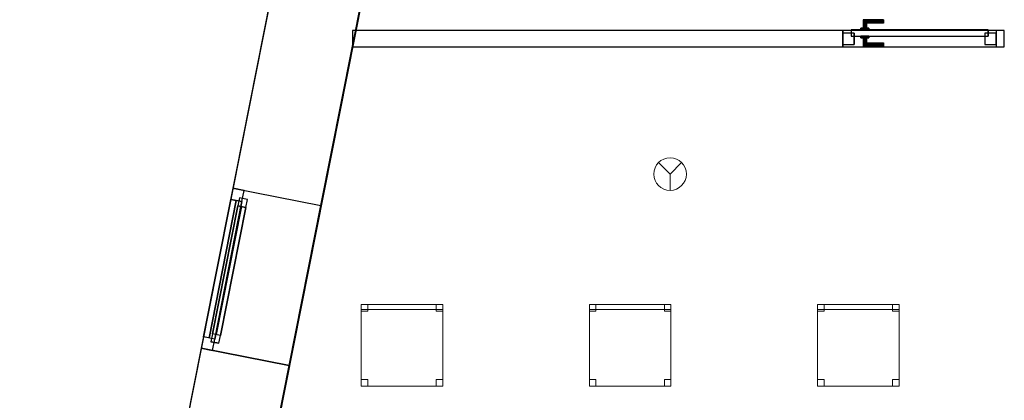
# Model space of a CAD drawing. Header units: metres. Extents: x 391.1 to 427.5, y 12.7 to 28.4.
# Tile 8 of 135: x 398.3 to 404.3, y 21.3 to 23.6. Entities that reach past the tile are written whole.
import ezdxf

# ---------------------------------------------------------------- set-up
doc = ezdxf.new("R2010")
doc.units = ezdxf.units.M
doc.layers.add('01_CARPINTERIA', color=5, linetype='Continuous', lineweight=25, true_color=0x0000ff)
doc.layers.add('01_SUELOS', color=7, linetype='Continuous', lineweight=25, true_color=0x007f00)
for name, color, linetype, lineweight in [('02_MOBILIARIO', 7, 'Continuous', 18), ('A-DETL-____-MBND', 7, 'Continuous', 18), ('A-DETL-GENF-OTLN', 7, 'Continuous', 18), ('A-GENM-____-OTLN', 7, 'Continuous', 18), ('A-WALL-____-MCUT', 7, 'Continuous', 25), ('A-WALL-____-OTLN', 7, 'Continuous', 25)]:
    doc.layers.add(name, color=color, linetype=linetype, lineweight=lineweight)

# ---------------------------------------------------------------- blocks, each defined once
blk = doc.blocks.new('Family - Cadira d_Oficina_P1-154551-04_PCI_P1')
at = {"layer": 'A-DETL-____-MBND', "color": 253, "true_color": 0xaaaaaa}
for p, q in [((0, 0), (0, 0.5)), ((0, 0.5), (0.5, 0.5)), ((0.5, 0.5), (0, 0.5)), ((0, 0.5), (0, 0)), ((0, 0.47), (0, 0.5)), ((0, 0.5), (0.5, 0.5)), ((0.5, 0.5), (0, 0.5)), ((0, 0.5), (0, 0.47)), ((0, 0.46), (0, 0.5)), ((0, 0.5), (0.04, 0.5)), ((0.04, 0.5), (0, 0.5)), ((0, 0.5), (0, 0.46)), ((0.04, 0.5), (0.04, 0.46)), ((0.04, 0.46), (0.04, 0.5)), ((0.46, 0.46), (0.46, 0.5)), ((0.46, 0.5), (0.5, 0.5)), ((0.5, 0.5), (0.46, 0.5)), ((0.46, 0.5), (0.46, 0.46)), ((0.5, 0.5), (0.5, 0)), ((0.5, 0), (0.5, 0.5)), ((0.5, 0.5), (0.5, 0.47)), ((0.5, 0.47), (0.5, 0.5)), ((0.5, 0.5), (0.5, 0.46)), ((0.5, 0.46), (0.5, 0.5)), ((0.5, 0.47), (0, 0.47)), ((0, 0.47), (0.5, 0.47)), ((0.04, 0.46), (0, 0.46)), ((0, 0.46), (0.04, 0.46)), ((0.5, 0.46), (0.46, 0.46)), ((0.46, 0.46), (0.5, 0.46)), ((0, 0), (0, 0.04)), ((0, 0.04), (0.04, 0.04)), ((0.04, 0.04), (0, 0.04)), ((0, 0.04), (0, 0)), ((0.5, 0), (0, 0)), ((0, 0), (0.5, 0)), ((0.04, 0), (0, 0)), ((0, 0), (0.04, 0)), ((0.04, 0.04), (0.04, 0)), ((0.04, 0), (0.04, 0.04)), ((0.46, 0), (0.46, 0.04)), ((0.46, 0.04), (0.5, 0.04)), ((0.5, 0.04), (0.46, 0.04)), ((0.46, 0.04), (0.46, 0)), ((0.5, 0), (0.46, 0)), ((0.46, 0), (0.5, 0)), ((0.5, 0.04), (0.5, 0)), ((0.5, 0), (0.5, 0.04))]:
    blk.add_line(p, q, dxfattribs=at)
blk = doc.blocks.new('Forma directa - LONDR55-XX_ZZ-ARQ-CAA-M3D-Londres55-154575-04_PCI_P1')
at = {"layer": '01_CARPINTERIA', "color": 161, "true_color": 0xaaaaff}
for p, q in [((0.07, 0.07), (0, 0.07)), ((0, 0.07), (0, 0)), ((0.07, 0.07), (0, 0.07)), ((0, 0.07), (0, 0)), ((0.1, 0.1), (0.05, 0.1)), ((0.05, 0.1), (0.05, 0.05)), ((0.1, 0.1), (0.05, 0.1)), ((0.05, 0.1), (0.05, 0.05)), ((0.07, 0), (0.07, 0.07)), ((0.07, 0.07), (0.07, 0)), ((0.07, 0.07), (0.93, 0.07)), ((0.93, 0.07), (0.07, 0.07)), ((0.07, 0.07), (0.07, 0)), ((0.07, 0), (0.07, 0.07)), ((0.1, 0.05), (0.1, 0.1)), ((0.1, 0.1), (0.1, 0.05)), ((0.1, 0.1), (0.9, 0.1)), ((0.9, 0.1), (0.1, 0.1)), ((0.1, 0.1), (0.1, 0.05)), ((0.1, 0.05), (0.1, 0.1)), ((0.9, 0.075), (0.1, 0.075)), ((0.9, 0.075), (0.1, 0.075)), ((0.9, 0.1), (0.9, 0.05)), ((0.9, 0.1), (0.9, 0.05)), ((0.95, 0.1), (0.9, 0.1)), ((0.9, 0.1), (0.9, 0.05)), ((0.95, 0.1), (0.9, 0.1)), ((0.9, 0.1), (0.9, 0.05)), ((1, 0.07), (0.93, 0.07)), ((0.93, 0.07), (0.93, 0)), ((1, 0.07), (0.93, 0.07)), ((0.93, 0.07), (0.93, 0)), ((0.93, 0.07), (0.93, 0)), ((0.93, 0.07), (0.93, 0)), ((0.95, 0.05), (0.95, 0.1)), ((0.95, 0.1), (0.95, 0.05)), ((1, 0), (1, 0.07)), ((1, 0.07), (1, 0)), ((0, 0), (0.07, 0)), ((0, 0), (0.07, 0)), ((0.05, 0.05), (0.1, 0.05)), ((0.05, 0.05), (0.1, 0.05)), ((0.93, 0.035), (0.07, 0.035)), ((0.07, 0.035), (0.93, 0.035)), ((0.07, 0), (0.93, 0)), ((0.93, 0), (0.07, 0)), ((0.1, 0.05), (0.9, 0.05)), ((0.9, 0.05), (0.1, 0.05)), ((0.9, 0.05), (0.95, 0.05)), ((0.9, 0.05), (0.95, 0.05)), ((0.93, 0), (1, 0)), ((0.93, 0), (1, 0))]:
    blk.add_line(p, q, dxfattribs=at)
blk = doc.blocks.new('Forma directa - Finestra P1-154576-04_PCI_P1')
at = {"xscale": 1.000000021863, "yscale": 1.000000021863, "zscale": 1.000000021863}
blk.add_blockref('Forma directa - LONDR55-XX_ZZ-ARQ-CAA-M3D-Londres55-154575-04_PCI_P1', (0, 0), dxfattribs=at)
blk = doc.blocks.new('Family - LONDR55-XX_ZZ-ARQ-CAA-M3D-Londres55-154713-04_PCI_P1')
at = {"layer": '01_CARPINTERIA', "color": 161, "true_color": 0xaaaaff}
for p, q in [((0.1263, 0.1487), (0.125, 0.15)), ((0.125, 0.15), (0.125, 0.1)), ((0.125, 0.15), (0.1263, 0.1487)), ((0.25, 0.15), (0.125, 0.15)), ((0.13, 0.145), (0.1263, 0.1487)), ((0.1263, 0.1487), (0.1263, 0.1)), ((0.1263, 0.1487), (0.1263, 0.1)), ((0.1263, 0.1487), (0.13, 0.145)), ((0.25, 0.1487), (0.1263, 0.1487)), ((0.25, 0.1487), (0.1263, 0.1487)), ((0.135, 0.14), (0.13, 0.145)), ((0.13, 0.145), (0.13, 0.1)), ((0.13, 0.145), (0.13, 0.1)), ((0.13, 0.145), (0.135, 0.14)), ((0.25, 0.145), (0.13, 0.145)), ((0.25, 0.145), (0.13, 0.145)), ((0.135, 0.1), (0.135, 0.14)), ((0.135, 0.14), (0.135, 0.1)), ((0.135, 0.14), (0.14, 0.135)), ((0.14, 0.135), (0.135, 0.14)), ((0.135, 0.14), (0.25, 0.14)), ((0.25, 0.14), (0.135, 0.14)), ((0.14, 0.135), (0.14, 0.1)), ((0.14, 0.135), (0.1437, 0.1313)), ((0.1437, 0.1313), (0.14, 0.135)), ((0.14, 0.135), (0.14, 0.1)), ((0.25, 0.135), (0.14, 0.135)), ((0.25, 0.135), (0.14, 0.135)), ((0.1437, 0.1313), (0.1437, 0.1)), ((0.1437, 0.1313), (0.145, 0.13)), ((0.145, 0.13), (0.1437, 0.1313)), ((0.1437, 0.1313), (0.1437, 0.1)), ((0.25, 0.1313), (0.1437, 0.1313)), ((0.25, 0.1313), (0.1437, 0.1313)), ((0.145, 0.13), (0.145, 0.1)), ((0.25, 0.13), (0.145, 0.13)), ((0.25, 0.1487), (0.25, 0.15)), ((0.25, 0.15), (0.25, 0.1487)), ((0.25, 0.145), (0.25, 0.1487)), ((0.25, 0.1487), (0.25, 0.145)), ((0.25, 0.145), (0.25, 0.14)), ((0.25, 0.14), (0.25, 0.145)), ((0.25, 0.14), (0.25, 0.135)), ((0.25, 0.135), (0.25, 0.14)), ((0.25, 0.135), (0.25, 0.1313)), ((0.25, 0.1313), (0.25, 0.135)), ((0.25, 0.1313), (0.25, 0.13)), ((0.25, 0.13), (0.25, 0.1313)), ((0.07, 0.07), (0, 0.07)), ((0, 0.07), (0, 0)), ((0.07, 0.07), (0, 0.07)), ((0, 0.07), (0, 0)), ((0.89, 0.09), (0.05, 0.09)), ((0.05, 0.09), (0.05, 0.05)), ((0.89, 0.09), (0.05, 0.09)), ((0.05, 0.09), (0.05, 0.05)), ((0.07, 0), (0.07, 0.07)), ((0.07, 0.07), (0.07, 0)), ((0.16, 0.1), (0.11, 0.1)), ((0.11, 0.1), (0.16, 0.1)), ((0.11, 0.1), (0.11, 0.09)), ((0.11, 0.09), (0.11, 0.1)), ((0.16, 0.09), (0.11, 0.09)), ((0.11, 0.09), (0.16, 0.09)), ((0.1263, 0.1), (0.125, 0.1)), ((0.125, 0.1), (0.1263, 0.1)), ((0.13, 0.1), (0.1263, 0.1)), ((0.1263, 0.1), (0.13, 0.1)), ((0.135, 0.1), (0.13, 0.1)), ((0.13, 0.1), (0.135, 0.1)), ((0.14, 0.1), (0.135, 0.1)), ((0.135, 0.1), (0.14, 0.1)), ((0.14, 0.1), (0.1437, 0.1)), ((0.1437, 0.1), (0.14, 0.1)), ((0.1437, 0.1), (0.145, 0.1)), ((0.145, 0.1), (0.1437, 0.1)), ((0.16, 0.1), (0.16, 0.09)), ((0.16, 0.1), (0.16, 0.09)), ((0.94, 0.07), (0.87, 0.07)), ((0.87, 0.07), (0.87, 0)), ((0.94, 0.07), (0.87, 0.07)), ((0.87, 0.07), (0.87, 0)), ((0.89, 0.05), (0.89, 0.09)), ((0.89, 0.09), (0.89, 0.05)), ((0.94, 0), (0.94, 0.07)), ((0.94, 0.07), (0.94, 0)), ((0, 0), (0.07, 0)), ((0, 0), (0.07, 0)), ((0.05, 0.05), (0.89, 0.05)), ((0.05, 0.05), (0.89, 0.05)), ((0.11, 0.05), (0.16, 0.05)), ((0.16, 0.05), (0.11, 0.05)), ((0.11, 0.05), (0.11, 0.04)), ((0.11, 0.04), (0.11, 0.05)), ((0.11, 0.04), (0.16, 0.04)), ((0.16, 0.04), (0.11, 0.04)), ((0.1263, 0.04), (0.125, 0.04)), ((0.125, 0.04), (0.1263, 0.04)), ((0.125, 0.04), (0.125, -0.01)), ((0.13, 0.04), (0.1263, 0.04)), ((0.1263, 0.04), (0.13, 0.04)), ((0.1263, 0.04), (0.1263, -0.0087)), ((0.1263, 0.04), (0.1263, -0.0087)), ((0.13, 0.04), (0.135, 0.04)), ((0.135, 0.04), (0.13, 0.04)), ((0.13, 0.04), (0.13, -0.005)), ((0.13, 0.04), (0.13, -0.005)), ((0.135, 0.04), (0.14, 0.04)), ((0.14, 0.04), (0.135, 0.04)), ((0.135, 0), (0.135, 0.04)), ((0.135, 0.04), (0.135, 0)), ((0.14, 0.005), (0.135, 0)), ((0.135, 0), (0.14, 0.005)), ((0.25, 0), (0.135, 0)), ((0.135, 0), (0.25, 0)), ((0.14, 0.04), (0.1437, 0.04)), ((0.1437, 0.04), (0.14, 0.04)), ((0.14, 0.04), (0.14, 0.005)), ((0.14, 0.04), (0.14, 0.005)), ((0.1437, 0.0087), (0.14, 0.005)), ((0.14, 0.005), (0.1437, 0.0087)), ((0.14, 0.005), (0.25, 0.005)), ((0.14, 0.005), (0.25, 0.005)), ((0.1437, 0.04), (0.145, 0.04)), ((0.145, 0.04), (0.1437, 0.04)), ((0.1437, 0.04), (0.1437, 0.0087)), ((0.1437, 0.04), (0.1437, 0.0087)), ((0.145, 0.01), (0.1437, 0.0087)), ((0.1437, 0.0087), (0.145, 0.01)), ((0.1437, 0.0087), (0.25, 0.0087)), ((0.1437, 0.0087), (0.25, 0.0087)), ((0.145, 0.04), (0.145, 0.01)), ((0.145, 0.01), (0.25, 0.01)), ((0.16, 0.05), (0.16, 0.04)), ((0.16, 0.05), (0.16, 0.04)), ((0.25, 0.0087), (0.25, 0.01)), ((0.25, 0.01), (0.25, 0.0087)), ((0.25, 0.005), (0.25, 0.0087)), ((0.25, 0.0087), (0.25, 0.005)), ((0.25, 0.005), (0.25, 0)), ((0.25, 0), (0.25, 0.005)), ((0.25, 0), (0.25, -0.005)), ((0.25, -0.005), (0.25, 0)), ((0.87, 0), (0.94, 0)), ((0.87, 0), (0.94, 0)), ((0.125, -0.01), (0.1263, -0.0087)), ((0.1263, -0.0087), (0.125, -0.01)), ((0.125, -0.01), (0.25, -0.01)), ((0.1263, -0.0087), (0.13, -0.005)), ((0.13, -0.005), (0.1263, -0.0087)), ((0.1263, -0.0087), (0.25, -0.0087)), ((0.1263, -0.0087), (0.25, -0.0087)), ((0.13, -0.005), (0.135, 0)), ((0.135, 0), (0.13, -0.005)), ((0.13, -0.005), (0.25, -0.005)), ((0.13, -0.005), (0.25, -0.005)), ((0.25, -0.005), (0.25, -0.0087)), ((0.25, -0.0087), (0.25, -0.005)), ((0.25, -0.0087), (0.25, -0.01)), ((0.25, -0.01), (0.25, -0.0087))]:
    blk.add_line(p, q, dxfattribs=at)
blk = doc.blocks.new('Family - Porta P1-154714-04_PCI_P1')
blk.add_blockref('Family - LONDR55-XX_ZZ-ARQ-CAA-M3D-Londres55-154713-04_PCI_P1', (0, 0))
blk = doc.blocks.new('Family - Cadira d_Oficina_P1-154900-04_PCI_P1')
at = {"layer": 'A-DETL-____-MBND', "color": 253, "true_color": 0xaaaaaa}
for p, q in [((0, 0.46), (0, 0.5)), ((0, 0.5), (0.04, 0.5)), ((0.04, 0.5), (0, 0.5)), ((0, 0.5), (0, 0.46)), ((0, 0), (0, 0.5)), ((0, 0.5), (0.5, 0.5)), ((0.5, 0.5), (0, 0.5)), ((0, 0.5), (0, 0)), ((0, 0.47), (0, 0.5)), ((0, 0.5), (0.5, 0.5)), ((0.5, 0.5), (0, 0.5)), ((0, 0.5), (0, 0.47)), ((0.04, 0.5), (0.04, 0.46)), ((0.04, 0.46), (0.04, 0.5)), ((0.46, 0.46), (0.46, 0.5)), ((0.46, 0.5), (0.5, 0.5)), ((0.5, 0.5), (0.46, 0.5)), ((0.46, 0.5), (0.46, 0.46)), ((0.5, 0.5), (0.5, 0)), ((0.5, 0), (0.5, 0.5)), ((0.5, 0.5), (0.5, 0.46)), ((0.5, 0.46), (0.5, 0.5)), ((0.5, 0.5), (0.5, 0.47)), ((0.5, 0.47), (0.5, 0.5)), ((0.5, 0.47), (0, 0.47)), ((0, 0.47), (0.5, 0.47)), ((0.04, 0.46), (0, 0.46)), ((0, 0.46), (0.04, 0.46)), ((0.5, 0.46), (0.46, 0.46)), ((0.46, 0.46), (0.5, 0.46)), ((0, 0), (0, 0.04)), ((0, 0.04), (0.04, 0.04)), ((0.04, 0.04), (0, 0.04)), ((0, 0.04), (0, 0)), ((0.04, 0), (0, 0)), ((0, 0), (0.04, 0)), ((0.5, 0), (0, 0)), ((0, 0), (0.5, 0)), ((0.04, 0.04), (0.04, 0)), ((0.04, 0), (0.04, 0.04)), ((0.46, 0), (0.46, 0.04)), ((0.46, 0.04), (0.5, 0.04)), ((0.5, 0.04), (0.46, 0.04)), ((0.46, 0.04), (0.46, 0)), ((0.5, 0), (0.46, 0)), ((0.46, 0), (0.5, 0)), ((0.5, 0.04), (0.5, 0)), ((0.5, 0), (0.5, 0.04))]:
    blk.add_line(p, q, dxfattribs=at)
blk = doc.blocks.new('Family - Façana nord-oest P1-154990-04_PCI_P1')
at = {"layer": 'A-WALL-____-MCUT', "color": 253, "true_color": 0xaaaaaa}
for p, q in [((5.7859, 0.55), (4.1859, 0.55)), ((5.7859, 0), (5.7859, 0.55)), ((7.3168, 0.55), (6.7859, 0.55)), ((6.7859, 0.55), (6.7859, 0)), ((4.1859, 0), (5.7859, 0)), ((6.7859, 0), (7.3168, 0))]:
    blk.add_line(p, q, dxfattribs=at)
at = {"layer": 'A-WALL-____-OTLN', "color": 253, "true_color": 0xaaaaaa}
for p, q in [((8.8668, 0.55), (-0.109, 0.55)), ((5.7859, 0), (5.7859, 0.55)), ((6.7859, 0.55), (5.7859, 0.55)), ((6.7859, 0), (6.7859, 0.55)), ((0, 0), (8.8668, 0)), ((5.7859, 0), (6.7859, 0))]:
    blk.add_line(p, q, dxfattribs=at)
at = {"layer": 'A-WALL-____-OTLN', "color": 253, "lineweight": 18, "true_color": 0xaaaaaa}
blk.add_line((0, 0), (8.8668, 0), dxfattribs=at)
blk = doc.blocks.new('Family - Vano de Finestra P1-154998-04_PCI_P1')
at = {"layer": 'A-GENM-____-OTLN', "color": 253, "true_color": 0xaaaaaa}
for p, q in [((399.6053, 22.5527), (399.4109, 21.5718)), ((399.4109, 21.5718), (399.6053, 22.5527)), ((400.1448, 22.4458), (399.6053, 22.5527)), ((400.1448, 22.4458), (399.6053, 22.5527)), ((399.9504, 21.4649), (400.1448, 22.4458)), ((400.1448, 22.4458), (399.9504, 21.4649)), ((399.4109, 21.5718), (399.9504, 21.4649)), ((399.9504, 21.4649), (399.4109, 21.5718))]:
    blk.add_line(p, q, dxfattribs=at)
blk = doc.blocks.new('Family - LONDR55-XX_ZZ-ARQ-CAA-M3D-Londres55-155045-04_PCI_P1')
at = {"layer": '01_SUELOS', "color": 9, "true_color": 0xaad4aa}
for p, q in [((2.9654, 14.9576), (0, 0)), ((0, 0), (2.9654, 14.9576))]:
    blk.add_line(p, q, dxfattribs=at)
blk = doc.blocks.new('Family - Mampara P1-155080-04_PCI_P1')
at = {"layer": 'A-WALL-____-MCUT', "color": 253, "true_color": 0xaaaaaa}
for p, q in [((3.0089, 0.1), (0, 0.1)), ((0, 0.1), (0, 0)), ((3.0089, 0), (3.0089, 0.1)), ((3.9489, 0.1), (3.9489, 0)), ((3.9989, 0.1), (3.9489, 0.1)), ((3.9989, 0), (3.9989, 0.1)), ((0, 0), (3.0089, 0)), ((3.9489, 0), (3.9989, 0))]:
    blk.add_line(p, q, dxfattribs=at)
at = {"layer": 'A-WALL-____-OTLN', "color": 253, "true_color": 0xaaaaaa}
for p, q in [((3.9989, 0.1), (0, 0.1)), ((0, 0.1), (0, 0)), ((3.9489, 0.1), (3.0089, 0.1)), ((3.0089, 0.1), (3.0089, 0)), ((3.9489, 0.1), (3.9489, 0)), ((3.9989, 0), (3.9989, 0.1)), ((0, 0), (3.9989, 0)), ((3.0089, 0), (3.9489, 0))]:
    blk.add_line(p, q, dxfattribs=at)
at = {"layer": 'A-WALL-____-OTLN', "color": 253, "lineweight": 18, "true_color": 0xaaaaaa}
blk.add_line((0, 0), (3.9989, 0), dxfattribs=at)
blk = doc.blocks.new('Family - Vano de puerta P1-155082-04_PCI_P1')
at = {"layer": 'A-GENM-____-OTLN', "color": 253, "true_color": 0xaaaaaa}
for p, q in [((404.2866, 23.5195), (403.3466, 23.5195)), ((403.3466, 23.5195), (403.3466, 23.4195)), ((403.3466, 23.5195), (404.2866, 23.5195)), ((403.3466, 23.4195), (403.3466, 23.5195)), ((404.2866, 23.4195), (404.2866, 23.5195)), ((404.2866, 23.4195), (404.2866, 23.5195)), ((403.3466, 23.4195), (404.2866, 23.4195)), ((404.2866, 23.4195), (403.3466, 23.4195))]:
    blk.add_line(p, q, dxfattribs=at)
blk = doc.blocks.new('Family - Cadira d_Oficina_P1-155177-04_PCI_P1')
at = {"layer": 'A-DETL-____-MBND', "color": 253, "true_color": 0xaaaaaa}
for p, q in [((0, 0), (0, 0.5)), ((0, 0.5), (0.5, 0.5)), ((0.5, 0.5), (0, 0.5)), ((0, 0.5), (0, 0)), ((0, 0.46), (0, 0.5)), ((0, 0.5), (0.04, 0.5)), ((0.04, 0.5), (0, 0.5)), ((0, 0.5), (0, 0.46)), ((0, 0.47), (0, 0.5)), ((0, 0.5), (0.5, 0.5)), ((0.5, 0.5), (0, 0.5)), ((0, 0.5), (0, 0.47)), ((0.04, 0.5), (0.04, 0.46)), ((0.04, 0.46), (0.04, 0.5)), ((0.46, 0.46), (0.46, 0.5)), ((0.46, 0.5), (0.5, 0.5)), ((0.5, 0.5), (0.46, 0.5)), ((0.46, 0.5), (0.46, 0.46)), ((0.5, 0.5), (0.5, 0.46)), ((0.5, 0.46), (0.5, 0.5)), ((0.5, 0.5), (0.5, 0)), ((0.5, 0), (0.5, 0.5)), ((0.5, 0.5), (0.5, 0.47)), ((0.5, 0.47), (0.5, 0.5)), ((0.5, 0.47), (0, 0.47)), ((0, 0.47), (0.5, 0.47)), ((0.04, 0.46), (0, 0.46)), ((0, 0.46), (0.04, 0.46)), ((0.5, 0.46), (0.46, 0.46)), ((0.46, 0.46), (0.5, 0.46)), ((0, 0), (0, 0.04)), ((0, 0.04), (0.04, 0.04)), ((0.04, 0.04), (0, 0.04)), ((0, 0.04), (0, 0)), ((0.04, 0), (0, 0)), ((0, 0), (0.04, 0)), ((0.5, 0), (0, 0)), ((0, 0), (0.5, 0)), ((0.04, 0.04), (0.04, 0)), ((0.04, 0), (0.04, 0.04)), ((0.46, 0), (0.46, 0.04)), ((0.46, 0.04), (0.5, 0.04)), ((0.5, 0.04), (0.46, 0.04)), ((0.46, 0.04), (0.46, 0)), ((0.5, 0), (0.46, 0)), ((0.46, 0), (0.5, 0)), ((0.5, 0.04), (0.5, 0)), ((0.5, 0), (0.5, 0.04))]:
    blk.add_line(p, q, dxfattribs=at)
blk = doc.blocks.new('LONDR55-XX_ZZ-ARQ-CAA-M3D-Londres55_ifc-1-04_PCI_P1')
at = {"layer": '01_CARPINTERIA', "color": 253, "lineweight": 18, "true_color": 0xaaaaaa}
blk.add_blockref('Family - Porta P1-154714-04_PCI_P1', (403.3466, 23.4345), dxfattribs=at)
at = {"layer": '01_CARPINTERIA', "color": 253, "lineweight": 18, "true_color": 0xaaaaaa, "rotation": 258.7933562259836}
blk.add_blockref('Forma directa - Finestra P1-154576-04_PCI_P1', (399.6053, 22.5527), dxfattribs=at)
at = {"layer": '01_SUELOS', "color": 253, "lineweight": 18, "true_color": 0xaaaaaa}
blk.add_blockref('Family - LONDR55-XX_ZZ-ARQ-CAA-M3D-Londres55-155045-04_PCI_P1', (398.2972, 13.1206), dxfattribs=at)
at = {"layer": '02_MOBILIARIO', "color": 253, "lineweight": 18, "true_color": 0xaaaaaa}
for name, p in [('Family - Cadira d_Oficina_P1-154900-04_PCI_P1', (400.3918, 21.339)), ('Family - Cadira d_Oficina_P1-155177-04_PCI_P1', (401.7918, 21.339)), ('Family - Cadira d_Oficina_P1-154551-04_PCI_P1', (403.1918, 21.339))]:
    blk.add_blockref(name, p, dxfattribs=at)
at = {"layer": 'A-GENM-____-OTLN', "color": 253, "lineweight": 18, "true_color": 0xaaaaaa}
for name in ['Family - Vano de puerta P1-155082-04_PCI_P1', 'Family - Vano de Finestra P1-154998-04_PCI_P1']:
    blk.add_blockref(name, (0, 0), dxfattribs=at)
at = {"layer": 'A-WALL-____-OTLN', "color": 253, "lineweight": 18, "true_color": 0xaaaaaa, "rotation": 258.7933562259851}
blk.add_blockref('Family - Façana nord-oest P1-154990-04_PCI_P1', (400.7297, 28.2282), dxfattribs=at)
at = {"layer": 'A-WALL-____-OTLN', "color": 253, "lineweight": 18, "true_color": 0xaaaaaa}
blk.add_blockref('Family - Mampara P1-155080-04_PCI_P1', (400.3377, 23.4195), dxfattribs=at)
blk = doc.blocks.new('ZYR_12_01_08 Detectors - 01 Detector Òptic-539619-04_PCI_P1')
at = {"layer": 'A-DETL-GENF-OTLN', "color": 1, "true_color": 0xff0000}
for q in [(-0.0707, 0.0707), (0.0707, 0.0707), (0, -0.1)]:
    blk.add_line((0, 0), q, dxfattribs=at)
blk.add_circle((0, 0), 0.1, dxfattribs=at)

msp = doc.modelspace()

# ---------------------------------------------------------------- block references
at = {"lineweight": 5}
msp.add_blockref('LONDR55-XX_ZZ-ARQ-CAA-M3D-Londres55_ifc-1-04_PCI_P1', (0, 0), dxfattribs=at)
at = {"layer": 'A-DETL-GENF-OTLN', "color": 1, "true_color": 0xff0000}
msp.add_blockref('ZYR_12_01_08 Detectors - 01 Detector Òptic-539619-04_PCI_P1', (402.2866, 22.6394), dxfattribs=at)

doc.saveas('drawing.dxf')
